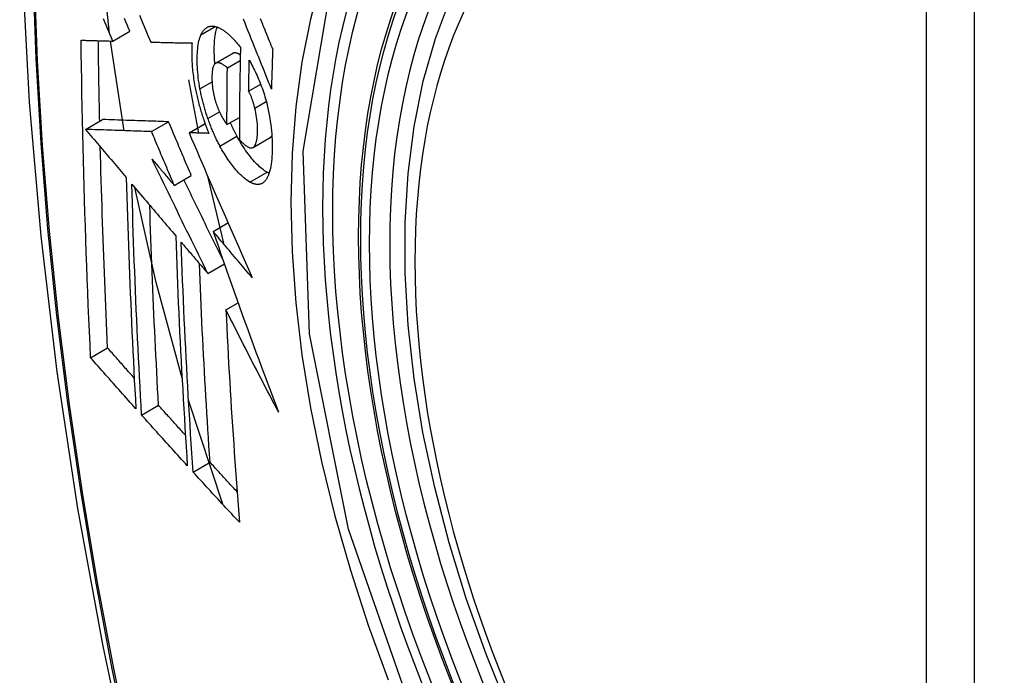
# Model space of a CAD drawing. Header units: inches. Extents: x 584 to 685, y 231 to 315.
# Tile 56 of 133: x 626.853 to 627.193, y 283.08 to 283.306. Entities that reach past the tile are written whole.
import ezdxf

# ---------------------------------------------------------------- set-up
doc = ezdxf.new("R2010")
doc.units = ezdxf.units.IN
doc.header["$MEASUREMENT"] = 0
doc.layers.add('Visible Edges(ANSI)', color=7, linetype='Continuous', lineweight=25)
doc.layers.add('Visible Tangent Edges(ANSI)', color=7, linetype='Continuous', lineweight=25)

msp = doc.modelspace()

# ---------------------------------------------------------------- linework, layer by layer
at = {"layer": 'Visible Edges(ANSI)'}
for p, q in [((626.88507, 283.29874), (626.89097, 283.30214)), ((626.88894, 283.26779), (626.88427, 283.29876)), ((626.89816, 283.29839), (626.89827, 283.29839)), ((626.9206, 283.2911), (626.92649, 283.2945)), ((626.92467, 283.28951), (626.9291, 283.29206)), ((626.9112, 283.28539), (626.91468, 283.26696)), ((626.93202, 283.28141), (626.93618, 283.28381)), ((626.87564, 283.26824), (626.88153, 283.27164)), ((626.88153, 283.27164), (626.88153, 283.27164)), ((626.89845, 283.26747), (626.90434, 283.27087)), ((626.91142, 283.26706), (626.91695, 283.27024)), ((626.92453, 283.26989), (626.92883, 283.27238)), ((626.87564, 283.26824), (626.87564, 283.26824)), ((626.91159, 283.26705), (626.91142, 283.26706)), ((626.93353, 283.26198), (626.93943, 283.26538)), ((626.93943, 283.26538), (626.93947, 283.26541)), ((626.90631, 283.24887), (626.9122, 283.25228)), ((626.91783, 283.25212), (626.92337, 283.22889)), ((626.91976, 283.23294), (626.92488, 283.23589)), ((626.91789, 283.21845), (626.92363, 283.22176)), ((626.92417, 283.20585), (626.92838, 283.20828)), ((626.8774, 283.18931), (626.88326, 283.19269)), ((626.92304, 283.13869), (626.91125, 283.17464)), ((626.89501, 283.16949), (626.90087, 283.17287)), ((626.91281, 283.14981), (626.91866, 283.15318))]:
    msp.add_line(p, q, dxfattribs=at)
at = {"layer": 'Visible Edges(ANSI)', "flags": 128}
for points in [[(626.90692, 283.70085), (626.89407, 283.66279), (626.88301, 283.62361), (626.87372, 283.58337), (626.86616, 283.54215), (626.86032, 283.50001), (626.85617, 283.45702), (626.85369, 283.41322), (626.85287, 283.3687), (626.85369, 283.3235), (626.85612, 283.27769), (626.86014, 283.23134), (626.86573, 283.1845), (626.87288, 283.13725), (626.88156, 283.08965), (626.89175, 283.04177), (626.90343, 282.99369)], [(627.02186, 283.06771), (627.01412, 283.08687), (627.00726, 283.10611), (627.00132, 283.12534), (626.99632, 283.14449), (626.99228, 283.16346), (626.98923, 283.18219), (626.98718, 283.20058), (626.98615, 283.21855), (626.98615, 283.23604), (626.98719, 283.25297), (626.98927, 283.26927), (626.9924, 283.28485), (626.99659, 283.29967), (627.00182, 283.31363), (627.00809, 283.32668), (627.01539, 283.33873), (627.0237, 283.34972), (627.033, 283.35955), (627.04322, 283.36816), (627.0543, 283.37547)], [(626.88395, 283.30139), (626.8818, 283.32141), (626.88031, 283.34117)], [(626.89427, 283.30768), (626.89525, 283.30535), (626.89622, 283.30302), (626.89719, 283.3007), (626.89816, 283.29839)], [(626.88507, 283.29874), (626.8846, 283.29984), (626.88414, 283.30094), (626.88367, 283.30203), (626.88321, 283.30313), (626.88274, 283.30423), (626.88227, 283.30534), (626.88181, 283.30644)], [(626.89097, 283.30214), (626.8905, 283.30324), (626.89004, 283.30434), (626.88957, 283.30544), (626.8891, 283.30654)], [(626.91554, 283.30094), (626.91564, 283.30115), (626.91575, 283.30137), (626.91586, 283.30157), (626.91598, 283.30176), (626.9161, 283.30195), (626.91622, 283.30213), (626.91634, 283.3023), (626.91647, 283.30246), (626.9166, 283.30262), (626.91673, 283.30276), (626.91687, 283.3029), (626.91701, 283.30303), (626.91715, 283.30315), (626.9173, 283.30326), (626.91745, 283.30337), (626.9176, 283.30346), (626.91776, 283.30355), (626.91791, 283.30362), (626.91807, 283.30369), (626.91824, 283.30375), (626.9184, 283.3038), (626.91857, 283.30384), (626.91874, 283.30387), (626.91891, 283.3039)], [(626.91891, 283.3039), (626.91909, 283.30392), (626.91928, 283.30392), (626.91946, 283.30392), (626.91965, 283.30392), (626.91984, 283.3039), (626.92003, 283.30388), (626.92022, 283.30385), (626.92042, 283.30381), (626.92061, 283.30376), (626.92081, 283.30371), (626.921, 283.30365), (626.9212, 283.30358), (626.9214, 283.3035), (626.9216, 283.30342), (626.9218, 283.30333), (626.92201, 283.30323), (626.92221, 283.30313), (626.92242, 283.30302), (626.92262, 283.3029), (626.92283, 283.30277), (626.92304, 283.30264), (626.92325, 283.3025), (626.92346, 283.30236), (626.92367, 283.30221)], [(626.92036, 283.29092), (626.9203, 283.29155), (626.92025, 283.29218), (626.92021, 283.2928), (626.92018, 283.29342), (626.92016, 283.29403), (626.92014, 283.29463), (626.92013, 283.29522), (626.92013, 283.29581), (626.92013, 283.29638), (626.92014, 283.29695), (626.92016, 283.2975), (626.92019, 283.29805), (626.92022, 283.29858), (626.92026, 283.29911), (626.92031, 283.29962), (626.92037, 283.30013), (626.92043, 283.30062), (626.92051, 283.30109), (626.92059, 283.30155), (626.92068, 283.30199), (626.92078, 283.30242), (626.92089, 283.30283), (626.92101, 283.30323), (626.92113, 283.3036)], [(626.93988, 283.28218), (626.9394, 283.28338), (626.93892, 283.28458), (626.93844, 283.28578), (626.93796, 283.28699), (626.93747, 283.28821), (626.93698, 283.28943), (626.93649, 283.29065), (626.93599, 283.29189), (626.93549, 283.29314), (626.93499, 283.29439), (626.93448, 283.29566), (626.93397, 283.29694), (626.93345, 283.29824), (626.93293, 283.29955), (626.9324, 283.30087), (626.93186, 283.30221), (626.93132, 283.30357), (626.93077, 283.30494), (626.93021, 283.30634)], [(626.93602, 283.30651), (626.93633, 283.30574), (626.93665, 283.30496), (626.93696, 283.30419), (626.93727, 283.30342), (626.93758, 283.30265), (626.93789, 283.30189), (626.9382, 283.30112), (626.93851, 283.30037), (626.93881, 283.29961), (626.93912, 283.29886), (626.93942, 283.29811), (626.93972, 283.29736), (626.94002, 283.29662), (626.94032, 283.29588)], [(626.9152, 283.2823), (626.91502, 283.28326), (626.91487, 283.28421), (626.91473, 283.28516), (626.91461, 283.28609), (626.91451, 283.28701), (626.91442, 283.28791), (626.91435, 283.28881), (626.9143, 283.28969), (626.91426, 283.29055), (626.91424, 283.2914), (626.91423, 283.29224), (626.91424, 283.29306), (626.91426, 283.29385), (626.91429, 283.29463), (626.91434, 283.29539), (626.9144, 283.29612), (626.91448, 283.29683), (626.91458, 283.29751), (626.91469, 283.29817), (626.91483, 283.29879), (626.91498, 283.29938), (626.91514, 283.29993), (626.91533, 283.30045), (626.91554, 283.30094)], [(626.92367, 283.30221), (626.9239, 283.30204), (626.92413, 283.30186), (626.92436, 283.30168), (626.92459, 283.30149), (626.92482, 283.3013), (626.92505, 283.3011), (626.92528, 283.30089), (626.9255, 283.30068), (626.92573, 283.30046), (626.92596, 283.30024), (626.92619, 283.30001), (626.92643, 283.29977), (626.92666, 283.29953), (626.92689, 283.29928), (626.92712, 283.29903), (626.92735, 283.29877), (626.92758, 283.29851), (626.92781, 283.29824), (626.92804, 283.29797), (626.92827, 283.29769), (626.9285, 283.2974), (626.92873, 283.29711), (626.92896, 283.29682), (626.9292, 283.29652)], [(626.8741, 283.29906), (626.87455, 283.29904), (626.875, 283.29903), (626.87546, 283.29902), (626.87591, 283.299), (626.87636, 283.29899), (626.87682, 283.29898), (626.87727, 283.29896), (626.87773, 283.29895), (626.87819, 283.29894), (626.87864, 283.29892), (626.8791, 283.29891), (626.87956, 283.2989), (626.88002, 283.29888), (626.88048, 283.29887), (626.88094, 283.29886), (626.8814, 283.29884), (626.88186, 283.29883), (626.88232, 283.29882), (626.88277, 283.2988), (626.88323, 283.29879), (626.88369, 283.29878), (626.88415, 283.29876), (626.88461, 283.29875), (626.88507, 283.29874)], [(626.8774, 283.18931), (626.87719, 283.19384), (626.87699, 283.19837), (626.87679, 283.2029), (626.8766, 283.20744), (626.87641, 283.21198), (626.87623, 283.21653), (626.87605, 283.22108), (626.87589, 283.22564), (626.87572, 283.2302), (626.87557, 283.23477), (626.87542, 283.23934), (626.87527, 283.24391), (626.87514, 283.24848), (626.87501, 283.25305), (626.87488, 283.25763), (626.87477, 283.26221), (626.87466, 283.26679), (626.87456, 283.27138), (626.87446, 283.27598), (626.87438, 283.28058), (626.8743, 283.28519), (626.87422, 283.28981), (626.87416, 283.29443), (626.8741, 283.29906)], [(626.88053, 283.27106), (626.8805, 283.27222), (626.88048, 283.27337), (626.88045, 283.27453), (626.88043, 283.27569), (626.88041, 283.27684), (626.88038, 283.278), (626.88036, 283.27916), (626.88034, 283.28032), (626.88032, 283.28148), (626.88029, 283.28263), (626.88027, 283.28379), (626.88025, 283.28495), (626.88023, 283.28611), (626.88021, 283.28727), (626.88019, 283.28843), (626.88018, 283.28959), (626.88016, 283.29075), (626.88014, 283.29191), (626.88012, 283.29307), (626.88011, 283.29423), (626.88009, 283.29539), (626.88007, 283.29656), (626.88006, 283.29772), (626.88004, 283.29888)], [(626.89827, 283.29839), (626.89885, 283.29837), (626.89943, 283.29836), (626.90002, 283.29835), (626.9006, 283.29833), (626.90119, 283.29832), (626.90177, 283.2983), (626.90236, 283.29829), (626.90295, 283.29828), (626.90354, 283.29827), (626.90413, 283.29825), (626.90472, 283.29824), (626.90532, 283.29823), (626.90591, 283.29821), (626.9065, 283.2982), (626.9071, 283.29819), (626.90769, 283.29818), (626.90829, 283.29817), (626.90888, 283.29816), (626.90948, 283.29814), (626.91007, 283.29813), (626.91067, 283.29812), (626.91126, 283.29811), (626.91186, 283.2981), (626.91245, 283.29809)], [(626.91245, 283.29809), (626.91242, 283.29755), (626.91238, 283.297), (626.91236, 283.29644), (626.91234, 283.29587), (626.91233, 283.2953), (626.91233, 283.29471), (626.91233, 283.29412), (626.91234, 283.29351), (626.91235, 283.2929), (626.91237, 283.29229), (626.9124, 283.29166), (626.91244, 283.29103), (626.91248, 283.29039), (626.91253, 283.28975), (626.91259, 283.2891), (626.91266, 283.28845), (626.91273, 283.28779), (626.91281, 283.28712), (626.9129, 283.28646), (626.91299, 283.28578), (626.9131, 283.28511), (626.91321, 283.28443), (626.91333, 283.28374), (626.91345, 283.28305)], [(626.92662, 283.29456), (626.92661, 283.29456), (626.92661, 283.29456), (626.9266, 283.29456), (626.9266, 283.29455), (626.92659, 283.29455), (626.92658, 283.29455), (626.92658, 283.29455), (626.92657, 283.29454), (626.92657, 283.29454), (626.92656, 283.29454), (626.92656, 283.29454), (626.92655, 283.29453), (626.92655, 283.29453), (626.92654, 283.29453), (626.92654, 283.29453), (626.92653, 283.29452), (626.92653, 283.29452), (626.92652, 283.29452), (626.92652, 283.29452), (626.92651, 283.29451), (626.92651, 283.29451), (626.9265, 283.29451), (626.9265, 283.2945), (626.92649, 283.2945)], [(626.92914, 283.29398), (626.92902, 283.29405), (626.92891, 283.29412), (626.9288, 283.29418), (626.92869, 283.29424), (626.92858, 283.2943), (626.92846, 283.29435), (626.92835, 283.2944), (626.92824, 283.29445), (626.92814, 283.29449), (626.92803, 283.29453), (626.92792, 283.29457), (626.92781, 283.2946), (626.9277, 283.29462), (626.9276, 283.29464), (626.92749, 283.29466), (626.92739, 283.29467), (626.92729, 283.29468), (626.92719, 283.29468), (626.92709, 283.29467), (626.92699, 283.29466), (626.92689, 283.29465), (626.9268, 283.29463), (626.92671, 283.2946), (626.92662, 283.29456)], [(626.9292, 283.29652), (626.92916, 283.29519), (626.92913, 283.29385), (626.92911, 283.29252), (626.92908, 283.29119), (626.92905, 283.28986), (626.92903, 283.28854), (626.92901, 283.28721), (626.92898, 283.28588), (626.92896, 283.28456), (626.92894, 283.28323), (626.92893, 283.28191), (626.92891, 283.28058), (626.92889, 283.27926), (626.92888, 283.27794), (626.92887, 283.27662), (626.92885, 283.2753), (626.92884, 283.27397), (626.92884, 283.27265), (626.92883, 283.27134), (626.92882, 283.27002), (626.92882, 283.2687), (626.92881, 283.26738), (626.92881, 283.26607), (626.92881, 283.26475)], [(626.94032, 283.29588), (626.9403, 283.29531), (626.94028, 283.29473), (626.94026, 283.29416), (626.94024, 283.29359), (626.94022, 283.29302), (626.9402, 283.29245), (626.94018, 283.29188), (626.94016, 283.29131), (626.94014, 283.29073), (626.94012, 283.29016), (626.9401, 283.28959), (626.94009, 283.28902), (626.94007, 283.28845), (626.94005, 283.28788), (626.94003, 283.28731), (626.94001, 283.28674), (626.94, 283.28617), (626.93998, 283.2856), (626.93996, 283.28503), (626.93995, 283.28446), (626.93993, 283.28389), (626.93992, 283.28332), (626.9399, 283.28275), (626.93988, 283.28218)], [(626.92072, 283.29116), (626.92052, 283.29105), (626.92033, 283.29089), (626.92016, 283.29069), (626.92001, 283.29045), (626.91988, 283.29017), (626.91976, 283.28985), (626.91966, 283.2895), (626.91957, 283.28912), (626.9195, 283.28871), (626.91944, 283.28828), (626.91939, 283.28783), (626.91936, 283.28736), (626.91934, 283.28687), (626.91933, 283.28638), (626.91932, 283.28586), (626.91933, 283.28533), (626.91935, 283.28479), (626.91938, 283.28424), (626.91942, 283.28368), (626.91947, 283.2831), (626.91954, 283.28252), (626.91963, 283.28193), (626.91973, 283.28133), (626.91985, 283.28072)], [(626.92467, 283.28951), (626.92449, 283.28965), (626.92432, 283.2898), (626.92414, 283.28994), (626.92396, 283.29007), (626.92379, 283.29021), (626.92361, 283.29033), (626.92344, 283.29045), (626.92326, 283.29056), (626.92309, 283.29067), (626.92292, 283.29077), (626.92275, 283.29086), (626.92258, 283.29095), (626.92241, 283.29102), (626.92224, 283.29109), (626.92208, 283.29114), (626.92192, 283.29119), (626.92176, 283.29123), (626.9216, 283.29126), (626.92145, 283.29127), (626.92129, 283.29127), (626.92115, 283.29127), (626.921, 283.29124), (626.92086, 283.29121), (626.92072, 283.29116)], [(626.93202, 283.28141), (626.93203, 283.28185), (626.93204, 283.2823), (626.93205, 283.28274), (626.93205, 283.28319), (626.93206, 283.28363), (626.93207, 283.28408), (626.93208, 283.28452), (626.93209, 283.28497), (626.9321, 283.28542), (626.9321, 283.28586), (626.93211, 283.28631), (626.93212, 283.28675), (626.93213, 283.2872), (626.93214, 283.28764), (626.93215, 283.28809), (626.93216, 283.28853), (626.93217, 283.28898), (626.93218, 283.28943), (626.93219, 283.28987), (626.9322, 283.29032), (626.93221, 283.29076), (626.93222, 283.29121), (626.93223, 283.29166), (626.93224, 283.2921)], [(626.93224, 283.2921), (626.93254, 283.29155), (626.93285, 283.29099), (626.93315, 283.29042), (626.93345, 283.28985), (626.93375, 283.28926), (626.93404, 283.28866), (626.93433, 283.28806), (626.93462, 283.28745), (626.93491, 283.28682), (626.93519, 283.28619), (626.93546, 283.28556), (626.93574, 283.28491), (626.936, 283.28426), (626.93626, 283.2836), (626.93651, 283.28293), (626.93676, 283.28225), (626.937, 283.28157), (626.93723, 283.28088), (626.93745, 283.28019), (626.93766, 283.27949), (626.93787, 283.27879), (626.93806, 283.27808), (626.93825, 283.27736), (626.93843, 283.27665)], [(626.92453, 283.26989), (626.92453, 283.2707), (626.92453, 283.27152), (626.92453, 283.27233), (626.92453, 283.27315), (626.92453, 283.27396), (626.92454, 283.27478), (626.92454, 283.2756), (626.92454, 283.27641), (626.92455, 283.27723), (626.92455, 283.27804), (626.92456, 283.27886), (626.92456, 283.27968), (626.92457, 283.2805), (626.92457, 283.28131), (626.92458, 283.28213), (626.92459, 283.28295), (626.9246, 283.28377), (626.92461, 283.28459), (626.92461, 283.28541), (626.92462, 283.28623), (626.92463, 283.28705), (626.92464, 283.28787), (626.92465, 283.28869), (626.92467, 283.28951)], [(626.91345, 283.28305), (626.91355, 283.28255), (626.91365, 283.28205), (626.91375, 283.28155), (626.91385, 283.28105), (626.91396, 283.28055), (626.91407, 283.28005), (626.91419, 283.27955), (626.91431, 283.27905), (626.91443, 283.27855), (626.91456, 283.27805), (626.91469, 283.27755), (626.91482, 283.27705), (626.91495, 283.27654), (626.91509, 283.27604), (626.91523, 283.27554), (626.91538, 283.27504), (626.91553, 283.27455), (626.91568, 283.27405), (626.91583, 283.27356), (626.91599, 283.27306), (626.91614, 283.27257), (626.91631, 283.27208), (626.91647, 283.2716), (626.91664, 283.27111)], [(626.91794, 283.27197), (626.9178, 283.27239), (626.91766, 283.27281), (626.91752, 283.27323), (626.91738, 283.27366), (626.91724, 283.27409), (626.91711, 283.27451), (626.91698, 283.27494), (626.91686, 283.27537), (626.91673, 283.2758), (626.91661, 283.27624), (626.91649, 283.27667), (626.91637, 283.27711), (626.91626, 283.27754), (626.91615, 283.27797), (626.91604, 283.27841), (626.91593, 283.27884), (626.91583, 283.27927), (626.91573, 283.27971), (626.91564, 283.28014), (626.91554, 283.28057), (626.91545, 283.28101), (626.91536, 283.28144), (626.91528, 283.28187), (626.9152, 283.2823)], [(626.91985, 283.28072), (626.91989, 283.28052), (626.91993, 283.28032), (626.91998, 283.28012), (626.92002, 283.27993), (626.92007, 283.27973), (626.92012, 283.27953), (626.92017, 283.27933), (626.92022, 283.27913), (626.92027, 283.27894), (626.92032, 283.27874), (626.92038, 283.27854), (626.92043, 283.27834), (626.92049, 283.27815), (626.92055, 283.27795), (626.92061, 283.27776), (626.92067, 283.27756), (626.92073, 283.27737), (626.92079, 283.27718), (626.92086, 283.27698), (626.92092, 283.27679), (626.92099, 283.2766), (626.92106, 283.27642), (626.92113, 283.27623), (626.9212, 283.27604)], [(626.93415, 283.27557), (626.93408, 283.27583), (626.93401, 283.27609), (626.93394, 283.27636), (626.93387, 283.27662), (626.93379, 283.27688), (626.93371, 283.27715), (626.93364, 283.27741), (626.93356, 283.27767), (626.93348, 283.27793), (626.93339, 283.27818), (626.93331, 283.27844), (626.93322, 283.27869), (626.93313, 283.27894), (626.93304, 283.27919), (626.93295, 283.27943), (626.93285, 283.27967), (626.93276, 283.2799), (626.93266, 283.28013), (626.93256, 283.28036), (626.93246, 283.28058), (626.93235, 283.2808), (626.93224, 283.28101), (626.93214, 283.28121), (626.93202, 283.28141)], [(626.93843, 283.27665), (626.93869, 283.27551), (626.93892, 283.27438), (626.93914, 283.27325), (626.93933, 283.27213), (626.93951, 283.27101), (626.93966, 283.2699), (626.93978, 283.26881), (626.93989, 283.26773), (626.93998, 283.26667), (626.94005, 283.26563), (626.9401, 283.2646), (626.94013, 283.26359), (626.94014, 283.2626), (626.94014, 283.26162), (626.94013, 283.26066), (626.94009, 283.25973), (626.94004, 283.25882), (626.93998, 283.25794), (626.93989, 283.25708), (626.93979, 283.25626), (626.93966, 283.25548), (626.93952, 283.25473), (626.93935, 283.25402), (626.93916, 283.25335)], [(626.9212, 283.27604), (626.92126, 283.27587), (626.92133, 283.27571), (626.92139, 283.27554), (626.92146, 283.27538), (626.92153, 283.27521), (626.92159, 283.27505), (626.92166, 283.27489), (626.92173, 283.27473), (626.9218, 283.27457), (626.92187, 283.27441), (626.92194, 283.27426), (626.92201, 283.27411), (626.92208, 283.27395), (626.92215, 283.2738), (626.92223, 283.27365), (626.9223, 283.27351), (626.92237, 283.27336), (626.92245, 283.27321), (626.92252, 283.27307), (626.9226, 283.27293), (626.92268, 283.27279), (626.92275, 283.27265), (626.92283, 283.27252), (626.92291, 283.27238)], [(626.93357, 283.26201), (626.9338, 283.26218), (626.934, 283.2624), (626.93419, 283.26267), (626.93436, 283.263), (626.93451, 283.26336), (626.93463, 283.26376), (626.93474, 283.2642), (626.93484, 283.26467), (626.93492, 283.26517), (626.93498, 283.2657), (626.93503, 283.26625), (626.93506, 283.26682), (626.93508, 283.26741), (626.9351, 283.26803), (626.93509, 283.26872), (626.93507, 283.26943), (626.93503, 283.27015), (626.93497, 283.27089), (626.93489, 283.27165), (626.93478, 283.27243), (626.93466, 283.2732), (626.93451, 283.27399), (626.93434, 283.27478), (626.93415, 283.27557)], [(626.90434, 283.27087), (626.90346, 283.2709), (626.90258, 283.27093), (626.90169, 283.27096), (626.9008, 283.27099), (626.89992, 283.27102), (626.89902, 283.27105), (626.89812, 283.27108), (626.89722, 283.27111), (626.89631, 283.27114), (626.8954, 283.27117), (626.89448, 283.2712), (626.89355, 283.27123), (626.89261, 283.27126), (626.89166, 283.2713), (626.89071, 283.27133), (626.88974, 283.27136), (626.88876, 283.27139), (626.88777, 283.27143), (626.88677, 283.27146), (626.88575, 283.2715), (626.88472, 283.27153), (626.88367, 283.27157), (626.88261, 283.2716), (626.88153, 283.27164)], [(626.9122, 283.25228), (626.91187, 283.25305), (626.91154, 283.25382), (626.91121, 283.2546), (626.91088, 283.25537), (626.91055, 283.25615), (626.91023, 283.25692), (626.9099, 283.2577), (626.90957, 283.25847), (626.90924, 283.25925), (626.90891, 283.26003), (626.90858, 283.2608), (626.90826, 283.26158), (626.90793, 283.26235), (626.9076, 283.26313), (626.90727, 283.2639), (626.90695, 283.26468), (626.90662, 283.26545), (626.90629, 283.26623), (626.90597, 283.267), (626.90564, 283.26777), (626.90532, 283.26855), (626.90499, 283.26932), (626.90467, 283.2701), (626.90434, 283.27087)], [(626.91664, 283.27111), (626.9167, 283.27093), (626.91677, 283.27075), (626.91683, 283.27057), (626.9169, 283.27038), (626.91696, 283.2702), (626.91703, 283.27002), (626.91709, 283.26985), (626.91716, 283.26967), (626.91722, 283.26949), (626.91729, 283.26931), (626.91736, 283.26913), (626.91742, 283.26895), (626.91749, 283.26878), (626.91756, 283.2686), (626.91763, 283.26842), (626.9177, 283.26825), (626.91777, 283.26807), (626.91783, 283.2679), (626.9179, 283.26772), (626.91797, 283.26755), (626.91804, 283.26738), (626.91811, 283.2672), (626.91819, 283.26703), (626.91826, 283.26686)], [(626.92209, 283.26248), (626.9219, 283.26284), (626.92171, 283.2632), (626.92152, 283.26356), (626.92133, 283.26393), (626.92115, 283.2643), (626.92096, 283.26468), (626.92078, 283.26505), (626.9206, 283.26543), (626.92042, 283.26582), (626.92024, 283.2662), (626.92007, 283.26659), (626.91989, 283.26699), (626.91972, 283.26738), (626.91955, 283.26778), (626.91938, 283.26819), (626.91921, 283.26859), (626.91905, 283.269), (626.91889, 283.26942), (626.91872, 283.26983), (626.91856, 283.27025), (626.91841, 283.27068), (626.91825, 283.2711), (626.9181, 283.27153), (626.91794, 283.27197)], [(626.92291, 283.27238), (626.92297, 283.27227), (626.92304, 283.27216), (626.9231, 283.27205), (626.92317, 283.27194), (626.92324, 283.27183), (626.9233, 283.27172), (626.92337, 283.27161), (626.92344, 283.2715), (626.92351, 283.27139), (626.92357, 283.27128), (626.92364, 283.27117), (626.92371, 283.27107), (626.92378, 283.27096), (626.92385, 283.27086), (626.92391, 283.27075), (626.92398, 283.27065), (626.92405, 283.27055), (626.92412, 283.27045), (626.92419, 283.27035), (626.92426, 283.27026), (626.92432, 283.27016), (626.92439, 283.27007), (626.92446, 283.26998), (626.92453, 283.26989)], [(626.92798, 283.26588), (626.92789, 283.26607), (626.92779, 283.26626), (626.92769, 283.26644), (626.92759, 283.26663), (626.92749, 283.26682), (626.92739, 283.26701), (626.9273, 283.2672), (626.9272, 283.26739), (626.9271, 283.26759), (626.92701, 283.26778), (626.92691, 283.26797), (626.92682, 283.26817), (626.92672, 283.26836), (626.92663, 283.26856), (626.92654, 283.26876), (626.92644, 283.26896), (626.92635, 283.26916), (626.92626, 283.26936), (626.92616, 283.26956), (626.92607, 283.26976), (626.92598, 283.26996), (626.92589, 283.27017), (626.9258, 283.27037), (626.92571, 283.27058)], [(626.89845, 283.26747), (626.89756, 283.2675), (626.89668, 283.26753), (626.8958, 283.26755), (626.89491, 283.26758), (626.89402, 283.26761), (626.89313, 283.26764), (626.89223, 283.26767), (626.89133, 283.2677), (626.89042, 283.26774), (626.8895, 283.26777), (626.88858, 283.2678), (626.88765, 283.26783), (626.88671, 283.26786), (626.88577, 283.26789), (626.88481, 283.26793), (626.88384, 283.26796), (626.88286, 283.26799), (626.88187, 283.26803), (626.88087, 283.26806), (626.87985, 283.26809), (626.87882, 283.26813), (626.87778, 283.26817), (626.87672, 283.2682), (626.87564, 283.26824)], [(626.87564, 283.26824), (626.87623, 283.26755), (626.87681, 283.26685), (626.8774, 283.26616), (626.87798, 283.26547), (626.87857, 283.26477), (626.87915, 283.26408), (626.87974, 283.26338), (626.88033, 283.26269), (626.88091, 283.262), (626.8815, 283.2613), (626.88209, 283.26061), (626.88268, 283.25991), (626.88326, 283.25922), (626.88385, 283.25852), (626.88444, 283.25783), (626.88502, 283.25713), (626.88561, 283.25644), (626.8862, 283.25574), (626.88679, 283.25505), (626.88737, 283.25435), (626.88796, 283.25366), (626.88855, 283.25297), (626.88914, 283.25227), (626.88972, 283.25158)], [(626.90631, 283.24887), (626.90598, 283.24965), (626.90565, 283.25042), (626.90532, 283.2512), (626.90499, 283.25197), (626.90466, 283.25275), (626.90433, 283.25352), (626.904, 283.2543), (626.90368, 283.25507), (626.90335, 283.25585), (626.90302, 283.25662), (626.90269, 283.2574), (626.90236, 283.25817), (626.90204, 283.25895), (626.90171, 283.25972), (626.90138, 283.2605), (626.90105, 283.26127), (626.90073, 283.26205), (626.9004, 283.26282), (626.90007, 283.2636), (626.89975, 283.26437), (626.89942, 283.26515), (626.8991, 283.26592), (626.89877, 283.26669), (626.89845, 283.26747)], [(626.91142, 283.26706), (626.9123, 283.26501), (626.91317, 283.26297), (626.91405, 283.26091), (626.91494, 283.25885), (626.91583, 283.25678), (626.91672, 283.2547), (626.91762, 283.25262), (626.91851, 283.25054), (626.91942, 283.24845), (626.92032, 283.24636), (626.92123, 283.24426), (626.92214, 283.24217), (626.92306, 283.24007), (626.92397, 283.23797), (626.92489, 283.23587), (626.92581, 283.23377), (626.92673, 283.23167), (626.92765, 283.22958), (626.92857, 283.22748), (626.9295, 283.22539), (626.93043, 283.2233), (626.93135, 283.22121), (626.93228, 283.21913), (626.9332, 283.21705)], [(626.91826, 283.26686), (626.91798, 283.26686), (626.9177, 283.26687), (626.91742, 283.26688), (626.91714, 283.26689), (626.91686, 283.2669), (626.91658, 283.2669), (626.91631, 283.26691), (626.91603, 283.26692), (626.91575, 283.26693), (626.91547, 283.26694), (626.91519, 283.26694), (626.91491, 283.26695), (626.91463, 283.26696), (626.91436, 283.26697), (626.91408, 283.26698), (626.9138, 283.26699), (626.91352, 283.26699), (626.91325, 283.267), (626.91297, 283.26701), (626.91269, 283.26702), (626.91242, 283.26703), (626.91214, 283.26704), (626.91186, 283.26704), (626.91159, 283.26705)], [(626.93837, 283.2534), (626.93795, 283.25364), (626.93753, 283.25392), (626.9371, 283.25422), (626.93667, 283.25455), (626.93624, 283.25491), (626.93581, 283.25529), (626.93537, 283.2557), (626.93493, 283.25614), (626.93449, 283.25659), (626.93405, 283.25707), (626.93361, 283.25758), (626.93316, 283.2581), (626.93272, 283.25863), (626.93228, 283.25919), (626.93185, 283.25976), (626.93141, 283.26036), (626.93097, 283.26097), (626.93054, 283.26161), (626.93011, 283.26227), (626.92968, 283.26295), (626.92925, 283.26366), (626.92882, 283.26438), (626.9284, 283.26512), (626.92798, 283.26588)], [(626.92881, 283.26475), (626.92902, 283.26452), (626.92924, 283.26429), (626.92945, 283.26406), (626.92966, 283.26384), (626.92988, 283.26363), (626.93009, 283.26343), (626.9303, 283.26323), (626.93051, 283.26305), (626.93072, 283.26287), (626.93093, 283.26271), (626.93114, 283.26255), (626.93135, 283.26241), (626.93155, 283.26228), (626.93176, 283.26216), (626.93196, 283.26206), (626.93215, 283.26197), (626.93235, 283.2619), (626.93254, 283.26186), (626.93273, 283.26182), (626.93291, 283.26182), (626.93308, 283.26183), (626.93325, 283.26186), (626.93342, 283.26192), (626.93357, 283.26201)], [(626.93947, 283.26541), (626.9395, 283.26543), (626.93952, 283.26545), (626.93955, 283.26546), (626.93957, 283.26548), (626.9396, 283.2655), (626.93962, 283.26552), (626.93965, 283.26554), (626.93967, 283.26556), (626.9397, 283.26558), (626.93972, 283.26561), (626.93974, 283.26563), (626.93977, 283.26565), (626.93979, 283.26568), (626.93981, 283.2657), (626.93983, 283.26573), (626.93986, 283.26575), (626.93988, 283.26578), (626.9399, 283.26581), (626.93992, 283.26583), (626.93994, 283.26586), (626.93996, 283.26589), (626.93999, 283.26592), (626.94001, 283.26595), (626.94003, 283.26598)], [(626.88326, 283.19269), (626.88313, 283.19557), (626.883, 283.19845), (626.88287, 283.20133), (626.88275, 283.20421), (626.88262, 283.20709), (626.8825, 283.20997), (626.88238, 283.21286), (626.88227, 283.21575), (626.88215, 283.21863), (626.88204, 283.22152), (626.88193, 283.22441), (626.88182, 283.22731), (626.88172, 283.2302), (626.88162, 283.2331), (626.88152, 283.236), (626.88142, 283.2389), (626.88133, 283.2418), (626.88124, 283.24471), (626.88115, 283.24762), (626.88106, 283.25053), (626.88098, 283.25344), (626.8809, 283.25636), (626.88082, 283.25928), (626.88074, 283.2622)], [(626.93247, 283.25), (626.93192, 283.25032), (626.93136, 283.2507), (626.93079, 283.25113), (626.93022, 283.25161), (626.92964, 283.25214), (626.92908, 283.25269), (626.92855, 283.25324), (626.92805, 283.25378), (626.92759, 283.2543), (626.92718, 283.25479), (626.92681, 283.25524), (626.92644, 283.25571), (626.92607, 283.2562), (626.9257, 283.25669), (626.92533, 283.2572), (626.92496, 283.25773), (626.9246, 283.25827), (626.92424, 283.25883), (626.92387, 283.2594), (626.92351, 283.25998), (626.92315, 283.26058), (626.9228, 283.2612), (626.92244, 283.26183), (626.92209, 283.26248)], [(626.91789, 283.21845), (626.91708, 283.22009), (626.91626, 283.22174), (626.91545, 283.22338), (626.91464, 283.22503), (626.91383, 283.22668), (626.91302, 283.22833), (626.91221, 283.22998), (626.9114, 283.23164), (626.91059, 283.23329), (626.90978, 283.23494), (626.90897, 283.2366), (626.90817, 283.23825), (626.90737, 283.2399), (626.90656, 283.24156), (626.90576, 283.24321), (626.90496, 283.24486), (626.90416, 283.24651), (626.90337, 283.24815), (626.90257, 283.2498), (626.90178, 283.25144), (626.90099, 283.25308), (626.9002, 283.25472), (626.89941, 283.25636), (626.89863, 283.25799)], [(626.89863, 283.25799), (626.89895, 283.25761), (626.89927, 283.25723), (626.89959, 283.25685), (626.89991, 283.25647), (626.90023, 283.25609), (626.90055, 283.25571), (626.90087, 283.25533), (626.90119, 283.25495), (626.90151, 283.25457), (626.90183, 283.25419), (626.90215, 283.25381), (626.90247, 283.25343), (626.90279, 283.25305), (626.90311, 283.25267), (626.90343, 283.25229), (626.90375, 283.25191), (626.90407, 283.25153), (626.90439, 283.25115), (626.90471, 283.25077), (626.90503, 283.25039), (626.90535, 283.25001), (626.90567, 283.24963), (626.90599, 283.24925), (626.90631, 283.24887)], [(626.93916, 283.25335), (626.93909, 283.25311), (626.93901, 283.25288), (626.93893, 283.25265), (626.93884, 283.25243), (626.93875, 283.25221), (626.93866, 283.252), (626.93857, 283.2518), (626.93847, 283.25161), (626.93837, 283.25142), (626.93827, 283.25124), (626.93816, 283.25106), (626.93806, 283.2509), (626.93794, 283.25074), (626.93783, 283.25059), (626.93771, 283.25044), (626.93759, 283.25031), (626.93747, 283.25018), (626.93734, 283.25006), (626.93722, 283.24995), (626.93709, 283.24985), (626.93695, 283.24975), (626.93682, 283.24966), (626.93668, 283.24958), (626.93654, 283.24951)], [(626.93907, 283.25306), (626.93904, 283.25307), (626.93901, 283.25308), (626.93898, 283.2531), (626.93895, 283.25311), (626.93892, 283.25312), (626.9389, 283.25314), (626.93887, 283.25315), (626.93884, 283.25316), (626.93881, 283.25318), (626.93878, 283.25319), (626.93875, 283.2532), (626.93872, 283.25322), (626.93869, 283.25323), (626.93866, 283.25325), (626.93863, 283.25326), (626.9386, 283.25328), (626.93857, 283.25329), (626.93855, 283.25331), (626.93852, 283.25332), (626.93849, 283.25334), (626.93846, 283.25335), (626.93843, 283.25337), (626.9384, 283.25339), (626.93837, 283.2534)], [(626.88972, 283.25158), (626.88981, 283.24823), (626.88991, 283.24487), (626.89001, 283.24152), (626.89011, 283.23818), (626.89022, 283.23483), (626.89034, 283.23149), (626.89045, 283.22815), (626.89057, 283.2248), (626.8907, 283.22147), (626.89083, 283.21813), (626.89096, 283.2148), (626.8911, 283.21147), (626.89124, 283.20814), (626.89139, 283.20481), (626.89154, 283.20149), (626.89169, 283.19817), (626.89185, 283.19485), (626.89201, 283.19154), (626.89217, 283.18823), (626.89234, 283.18492), (626.8925, 283.18161), (626.89268, 283.17831), (626.89285, 283.17501), (626.89303, 283.17171)], [(626.89163, 283.24933), (626.89226, 283.24858), (626.89289, 283.24784), (626.89352, 283.2471), (626.89415, 283.24635), (626.89478, 283.24561), (626.89541, 283.24486), (626.89604, 283.24412), (626.89668, 283.24337), (626.89731, 283.24263), (626.89794, 283.24188), (626.89857, 283.24114), (626.89921, 283.24039), (626.89984, 283.23965), (626.90047, 283.2389), (626.90111, 283.23816), (626.90174, 283.23741), (626.90237, 283.23666), (626.903, 283.23592), (626.90364, 283.23517), (626.90427, 283.23443), (626.9049, 283.23368), (626.90554, 283.23294), (626.90617, 283.2322), (626.9068, 283.23145)], [(626.89501, 283.16949), (626.89483, 283.17279), (626.89465, 283.17609), (626.89448, 283.17939), (626.8943, 283.18269), (626.89413, 283.18599), (626.89397, 283.1893), (626.8938, 283.19261), (626.89364, 283.19593), (626.89349, 283.19924), (626.89334, 283.20256), (626.89319, 283.20588), (626.89304, 283.20921), (626.8929, 283.21254), (626.89277, 283.21587), (626.89263, 283.2192), (626.8925, 283.22254), (626.89238, 283.22588), (626.89226, 283.22922), (626.89214, 283.23257), (626.89203, 283.23592), (626.89193, 283.23927), (626.89182, 283.24262), (626.89173, 283.24597), (626.89163, 283.24933)], [(626.92318, 283.22304), (626.92261, 283.22419), (626.92204, 283.22535), (626.92148, 283.2265), (626.92091, 283.22765), (626.92034, 283.22881), (626.91977, 283.22996), (626.9192, 283.23112), (626.91864, 283.23228), (626.91807, 283.23344), (626.9175, 283.23459), (626.91694, 283.23575), (626.91637, 283.23691), (626.9158, 283.23807), (626.91524, 283.23923), (626.91468, 283.24038), (626.91411, 283.24154), (626.91355, 283.2427), (626.91299, 283.24386), (626.91243, 283.24501), (626.91186, 283.24617), (626.9113, 283.24733), (626.91075, 283.24848), (626.91019, 283.24964), (626.90963, 283.25079)], [(626.93654, 283.24951), (626.93639, 283.24944), (626.93624, 283.24939), (626.93608, 283.24934), (626.93593, 283.24929), (626.93577, 283.24926), (626.93561, 283.24923), (626.93545, 283.24921), (626.93529, 283.2492), (626.93512, 283.2492), (626.93496, 283.2492), (626.93479, 283.24921), (626.93462, 283.24923), (626.93445, 283.24926), (626.93428, 283.24929), (626.9341, 283.24933), (626.93393, 283.24938), (626.93375, 283.24943), (626.93357, 283.24949), (626.93339, 283.24956), (626.93321, 283.24963), (626.93303, 283.24972), (626.93284, 283.2498), (626.93266, 283.2499), (626.93247, 283.25)], [(626.90899, 283.18221), (626.90003, 283.21531), (626.89263, 283.24815)], [(626.90087, 283.17287), (626.90071, 283.17573), (626.90056, 283.17859), (626.9004, 283.18145), (626.90025, 283.18432), (626.90011, 283.18718), (626.89996, 283.19005), (626.89982, 283.19292), (626.89968, 283.19579), (626.89954, 283.19867), (626.89941, 283.20155), (626.89928, 283.20442), (626.89915, 283.2073), (626.89902, 283.21019), (626.8989, 283.21307), (626.89878, 283.21596), (626.89866, 283.21884), (626.89854, 283.22174), (626.89843, 283.22463), (626.89832, 283.22752), (626.89822, 283.23042), (626.89812, 283.23332), (626.89802, 283.23621), (626.89792, 283.23911), (626.89783, 283.24201)], [(626.9332, 283.21705), (626.93264, 283.21771), (626.93208, 283.21837), (626.93152, 283.21904), (626.93096, 283.2197), (626.9304, 283.22036), (626.92984, 283.22102), (626.92928, 283.22168), (626.92872, 283.22235), (626.92816, 283.22301), (626.9276, 283.22367), (626.92703, 283.22434), (626.92647, 283.225), (626.92591, 283.22566), (626.92535, 283.22632), (626.92479, 283.22699), (626.92423, 283.22765), (626.92367, 283.22831), (626.92311, 283.22897), (626.92255, 283.22963), (626.92199, 283.2303), (626.92144, 283.23096), (626.92088, 283.23162), (626.92032, 283.23228), (626.91976, 283.23294)], [(626.91976, 283.23294), (626.92066, 283.23034), (626.92155, 283.22774), (626.92245, 283.22514), (626.92336, 283.22254), (626.92427, 283.21993), (626.92518, 283.21733), (626.9261, 283.21472), (626.92702, 283.21212), (626.92794, 283.20951), (626.92887, 283.2069), (626.92981, 283.2043), (626.93075, 283.20169), (626.93169, 283.19908), (626.93264, 283.19648), (626.93359, 283.19387), (626.93455, 283.19126), (626.93551, 283.18866), (626.93648, 283.18605), (626.93745, 283.18345), (626.93843, 283.18085), (626.93941, 283.17825), (626.9404, 283.17565), (626.94139, 283.17305), (626.94239, 283.17045)], [(626.9068, 283.23145), (626.90691, 283.22811), (626.90703, 283.22478), (626.90716, 283.22145), (626.90728, 283.21812), (626.90742, 283.21479), (626.90756, 283.21146), (626.9077, 283.20814), (626.90785, 283.20482), (626.908, 283.20149), (626.90816, 283.19817), (626.90833, 283.19486), (626.90849, 283.19154), (626.90867, 283.18823), (626.90884, 283.18492), (626.90903, 283.18161), (626.90921, 283.17831), (626.9094, 283.17501), (626.90959, 283.17171), (626.90979, 283.16841), (626.90999, 283.16512), (626.91019, 283.16183), (626.9104, 283.15855), (626.91061, 283.15527), (626.91082, 283.15199)], [(626.91281, 283.14981), (626.9126, 283.15309), (626.91238, 283.15638), (626.91217, 283.15966), (626.91196, 283.16296), (626.91176, 283.16625), (626.91155, 283.16955), (626.91136, 283.17285), (626.91116, 283.17615), (626.91098, 283.17945), (626.91079, 283.18276), (626.91061, 283.18606), (626.91043, 283.18937), (626.91026, 283.19268), (626.91009, 283.19599), (626.90993, 283.1993), (626.90978, 283.20262), (626.90962, 283.20593), (626.90948, 283.20925), (626.90933, 283.21257), (626.9092, 283.21589), (626.90907, 283.21922), (626.90894, 283.22255), (626.90882, 283.22588), (626.9087, 283.22922)], [(626.9087, 283.22922), (626.90908, 283.22877), (626.90947, 283.22832), (626.90985, 283.22787), (626.91023, 283.22743), (626.91061, 283.22698), (626.91099, 283.22653), (626.91138, 283.22608), (626.91176, 283.22563), (626.91214, 283.22518), (626.91253, 283.22473), (626.91291, 283.22428), (626.91329, 283.22383), (626.91367, 283.22339), (626.91406, 283.22294), (626.91444, 283.22249), (626.91482, 283.22204), (626.91521, 283.22159), (626.91559, 283.22114), (626.91597, 283.22069), (626.91636, 283.22024), (626.91674, 283.21979), (626.91712, 283.21934), (626.91751, 283.2189), (626.91789, 283.21845)], [(626.91866, 283.15318), (626.91847, 283.15602), (626.91829, 283.15886), (626.9181, 283.1617), (626.91792, 283.16454), (626.91775, 283.16739), (626.91757, 283.17023), (626.9174, 283.17309), (626.91723, 283.17594), (626.91707, 283.1788), (626.9169, 283.18166), (626.91674, 283.18452), (626.91659, 283.18738), (626.91643, 283.19024), (626.91628, 283.19311), (626.91614, 283.19598), (626.91599, 283.19885), (626.91585, 283.20172), (626.91572, 283.2046), (626.91558, 283.20747), (626.91545, 283.21035), (626.91533, 283.21322), (626.91521, 283.2161), (626.91509, 283.21898), (626.91498, 283.22186)], [(626.94239, 283.17045), (626.94161, 283.17192), (626.94083, 283.1734), (626.94006, 283.17487), (626.93929, 283.17634), (626.93852, 283.17782), (626.93775, 283.17929), (626.93698, 283.18077), (626.93621, 283.18225), (626.93545, 283.18372), (626.93468, 283.1852), (626.93392, 283.18668), (626.93316, 283.18816), (626.9324, 283.18963), (626.93165, 283.19111), (626.93089, 283.19259), (626.93014, 283.19406), (626.92938, 283.19554), (626.92863, 283.19702), (626.92789, 283.19849), (626.92714, 283.19997), (626.92639, 283.20144), (626.92565, 283.20291), (626.92491, 283.20438), (626.92417, 283.20585)], [(626.92417, 283.20585), (626.92431, 283.20274), (626.92446, 283.19964), (626.92462, 283.19654), (626.92477, 283.19344), (626.92494, 283.19034), (626.92511, 283.18725), (626.92528, 283.18416), (626.92546, 283.18107), (626.92565, 283.17799), (626.92583, 283.17491), (626.92603, 283.17184), (626.92622, 283.16877), (626.92642, 283.16571), (626.92663, 283.16265), (626.92684, 283.1596), (626.92705, 283.15655), (626.92726, 283.15351), (626.92748, 283.15048), (626.9277, 283.14745), (626.92793, 283.14444), (626.92816, 283.14143), (626.92839, 283.13842), (626.92862, 283.13543), (626.92885, 283.13244)], [(626.89247, 283.18229), (626.89208, 283.18272), (626.8917, 283.18316), (626.89131, 283.18359), (626.89093, 283.18402), (626.89054, 283.18446), (626.89016, 283.18489), (626.88978, 283.18532), (626.88939, 283.18576), (626.88901, 283.18619), (626.88862, 283.18662), (626.88824, 283.18706), (626.88785, 283.18749), (626.88747, 283.18793), (626.88709, 283.18836), (626.8867, 283.18879), (626.88632, 283.18923), (626.88594, 283.18966), (626.88555, 283.19009), (626.88517, 283.19053), (626.88479, 283.19096), (626.88441, 283.19139), (626.88402, 283.19183), (626.88364, 283.19226), (626.88326, 283.19269)], [(626.89303, 283.17171), (626.89238, 283.17244), (626.89172, 283.17317), (626.89107, 283.1739), (626.89042, 283.17464), (626.88976, 283.17537), (626.88911, 283.1761), (626.88846, 283.17684), (626.8878, 283.17757), (626.88715, 283.1783), (626.8865, 283.17904), (626.88584, 283.17977), (626.88519, 283.1805), (626.88454, 283.18124), (626.88389, 283.18197), (626.88324, 283.18271), (626.88259, 283.18344), (626.88194, 283.18417), (626.88129, 283.18491), (626.88064, 283.18564), (626.87999, 283.18637), (626.87934, 283.18711), (626.87869, 283.18784), (626.87804, 283.18857), (626.8774, 283.18931)], [(626.91015, 283.16255), (626.90976, 283.16298), (626.90937, 283.16341), (626.90898, 283.16384), (626.90859, 283.16427), (626.90821, 283.1647), (626.90782, 283.16514), (626.90743, 283.16557), (626.90704, 283.166), (626.90666, 283.16643), (626.90627, 283.16686), (626.90588, 283.16729), (626.90549, 283.16772), (626.90511, 283.16815), (626.90472, 283.16858), (626.90434, 283.16901), (626.90395, 283.16944), (626.90356, 283.16987), (626.90318, 283.1703), (626.90279, 283.17073), (626.90241, 283.17116), (626.90202, 283.17158), (626.90164, 283.17201), (626.90125, 283.17244), (626.90087, 283.17287)], [(626.91082, 283.15199), (626.91016, 283.15272), (626.9095, 283.15345), (626.90884, 283.15417), (626.90817, 283.1549), (626.90751, 283.15563), (626.90685, 283.15636), (626.90619, 283.15709), (626.90553, 283.15782), (626.90487, 283.15855), (626.90421, 283.15928), (626.90355, 283.16001), (626.90289, 283.16074), (626.90223, 283.16147), (626.90157, 283.1622), (626.90091, 283.16293), (626.90026, 283.16366), (626.8996, 283.16439), (626.89894, 283.16512), (626.89829, 283.16585), (626.89763, 283.16658), (626.89698, 283.16731), (626.89632, 283.16804), (626.89567, 283.16877), (626.89501, 283.16949)], [(626.92804, 283.14297), (626.92765, 283.14339), (626.92725, 283.14382), (626.92686, 283.14424), (626.92647, 283.14467), (626.92607, 283.14509), (626.92568, 283.14552), (626.92529, 283.14595), (626.9249, 283.14637), (626.92451, 283.1468), (626.92412, 283.14722), (626.92372, 283.14765), (626.92333, 283.14808), (626.92294, 283.1485), (626.92255, 283.14893), (626.92216, 283.14935), (626.92177, 283.14978), (626.92138, 283.1502), (626.92099, 283.15063), (626.9206, 283.15106), (626.92021, 283.15148), (626.91982, 283.15191), (626.91943, 283.15233), (626.91905, 283.15276), (626.91866, 283.15318)], [(626.92885, 283.13244), (626.92818, 283.13316), (626.92751, 283.13388), (626.92683, 283.13461), (626.92616, 283.13533), (626.92549, 283.13605), (626.92482, 283.13677), (626.92415, 283.1375), (626.92347, 283.13822), (626.9228, 283.13895), (626.92213, 283.13967), (626.92146, 283.14039), (626.9208, 283.14112), (626.92013, 283.14184), (626.91946, 283.14257), (626.91879, 283.14329), (626.91813, 283.14402), (626.91746, 283.14474), (626.91679, 283.14547), (626.91613, 283.14619), (626.91546, 283.14691), (626.9148, 283.14764), (626.91414, 283.14836), (626.91348, 283.14909), (626.91281, 283.14981)]]:
    msp.add_lwpolyline(points, dxfattribs=at)
at = {"layer": 'Visible Edges(ANSI)'}
msp.add_ellipse((627.20001, 283.09818), major_axis=(-0.15994, 0.27703), ratio=0.57735, dxfattribs=at)
msp.add_ellipse((627.20349, 283.10019), major_axis=(0.15748, -0.27276), ratio=0.57735, start_param=2.363977, end_param=7.060801, dxfattribs=at)
at = {"layer": 'Visible Tangent Edges(ANSI)'}
for p, q in [((627.16625, 283.36282), (627.16625, 282.87814)), ((627.18296, 282.87814), (627.18296, 283.36282)), ((626.91554, 283.30094), (626.92049, 283.30379)), ((626.92072, 283.29116), (626.92662, 283.29456)), ((626.9152, 283.2823), (626.91935, 283.2847)), ((626.93415, 283.27557), (626.93812, 283.27787)), ((626.91794, 283.27197), (626.92193, 283.27427)), ((626.87564, 283.26824), (626.88153, 283.27164)), ((626.91159, 283.26705), (626.91698, 283.27016)), ((626.92209, 283.26248), (626.92798, 283.26588)), ((626.93357, 283.26201), (626.93947, 283.26541)), ((626.93247, 283.25), (626.93837, 283.2534)), ((626.93654, 283.24951), (626.93696, 283.24975))]:
    msp.add_line(p, q, dxfattribs=at)
at = {"layer": 'Visible Tangent Edges(ANSI)', "flags": 128}
for points in [[(626.90605, 283.65711), (626.89829, 283.63466), (626.89116, 283.61156), (626.88469, 283.58782), (626.87889, 283.56347), (626.87375, 283.53853), (626.86929, 283.51304), (626.86552, 283.48702), (626.86244, 283.46051), (626.86004, 283.43354), (626.85834, 283.40615), (626.85732, 283.37836), (626.857, 283.3502), (626.85736, 283.32165), (626.8584, 283.29271), (626.86013, 283.26342), (626.86254, 283.23381), (626.86563, 283.2039), (626.8694, 283.17374), (626.87384, 283.14333), (626.87896, 283.11267), (626.88474, 283.08182), (626.89119, 283.05079)], [(626.89194, 283.0504), (626.88548, 283.08138), (626.87968, 283.11217), (626.87455, 283.14276), (626.87009, 283.17312), (626.8663, 283.20322), (626.8632, 283.23308), (626.86078, 283.26263), (626.85904, 283.29187), (626.85799, 283.32074), (626.85763, 283.34922), (626.85796, 283.37731), (626.85898, 283.40502), (626.86069, 283.43232), (626.86309, 283.4592), (626.86619, 283.48561), (626.86998, 283.51152), (626.87445, 283.53689), (626.87961, 283.56171), (626.88543, 283.58594), (626.89192, 283.60955), (626.89905, 283.63252), (626.90683, 283.65483)], [(626.99061, 283.06097), (626.96648, 283.13004), (626.95303, 283.19763), (626.95088, 283.2607), (626.96014, 283.31613), (626.98042, 283.36159), (627.01069, 283.39479), (627.04963, 283.41426), (627.0956, 283.41924), (627.14626, 283.40946), (627.19938, 283.38541)], [(627.0053, 283.39592), (626.99627, 283.38794), (626.98792, 283.37897), (626.98026, 283.36904), (626.97332, 283.3582), (626.96713, 283.34646), (626.96173, 283.33386), (626.95712, 283.32045), (626.95334, 283.3063), (626.95039, 283.29146), (626.94828, 283.27597), (626.94701, 283.25986), (626.94658, 283.24317), (626.94701, 283.22596), (626.9483, 283.20832), (626.95043, 283.19031), (626.95339, 283.17201), (626.95718, 283.15346), (626.96178, 283.13473), (626.96717, 283.11587), (626.97335, 283.09694), (626.98029, 283.07802)]]:
    msp.add_lwpolyline(points, dxfattribs=at)
at = {"layer": 'Visible Tangent Edges(ANSI)'}
for centre, major_axis, start_param, end_param in [((627.2025, 283.09961), (-0.17318, 0.29996), 5.05527, 10.652693), ((627.20245, 283.09959), (-0.15059, 0.26083), 5.66855, 8.468616)]:
    msp.add_ellipse(centre, major_axis=major_axis, ratio=0.57735, start_param=start_param, end_param=end_param, dxfattribs=at)
for centre, major_axis in [((627.20309, 283.09996), (0.17111, -0.29637)), ((627.20011, 283.09824), (-0.1627, 0.2818)), ((627.20001, 283.09818), (0.1621, -0.28076))]:
    msp.add_ellipse(centre, major_axis=major_axis, ratio=0.57735, dxfattribs=at)

doc.saveas('drawing.dxf')
